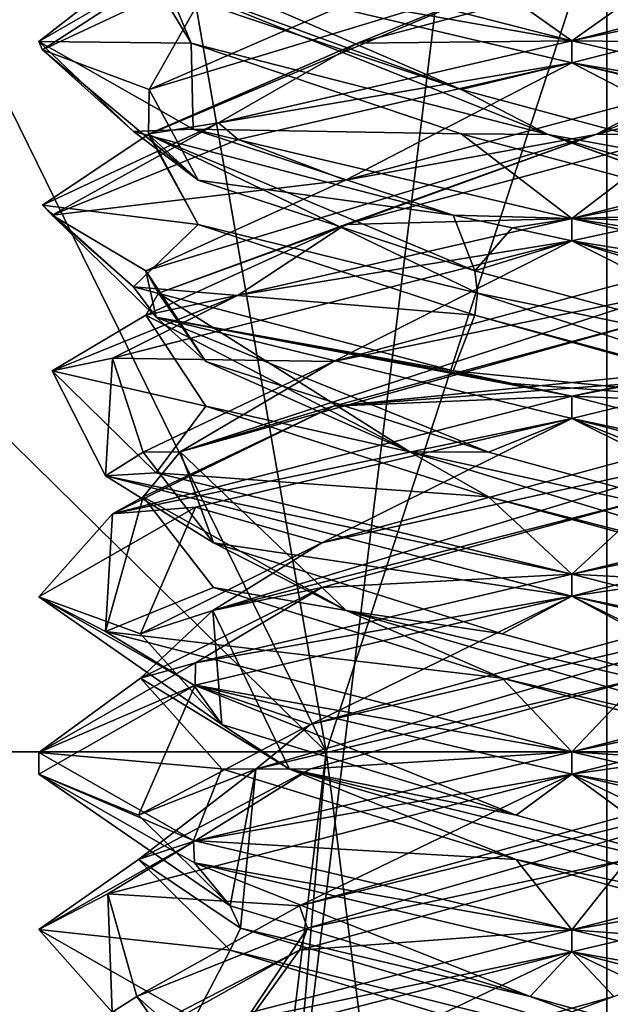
# Model space of a CAD drawing. Header units: millimetres. Extents: x -19 to 152, y -2 to 200.
# Tile 83 of 162: x -14.85 to -13.19, y 30.09 to 32.86. Entities that reach past the tile are written whole.
import ezdxf

# ---------------------------------------------------------------- set-up
doc = ezdxf.new("R2010")
doc.units = ezdxf.units.MM
doc.header["$LTSCALE"] = 65.185185
for name, color, linetype in [('181', 7, 'CONTINUOUS'), ('196', 7, 'CONTINUOUS'), ('197', 7, 'CONTINUOUS'), ('198', 7, 'CONTINUOUS'), ('208', 7, 'CONTINUOUS'), ('209', 7, 'CONTINUOUS'), ('210', 7, 'CONTINUOUS'), ('220', 7, 'CONTINUOUS'), ('221', 7, 'CONTINUOUS'), ('222', 7, 'CONTINUOUS'), ('223', 7, 'CONTINUOUS'), ('224', 7, 'CONTINUOUS'), ('225', 7, 'CONTINUOUS'), ('226', 7, 'CONTINUOUS'), ('227', 7, 'CONTINUOUS'), ('229', 7, 'CONTINUOUS'), ('230', 7, 'CONTINUOUS'), ('231', 7, 'CONTINUOUS'), ('241', 7, 'CONTINUOUS'), ('242', 7, 'CONTINUOUS'), ('243', 7, 'CONTINUOUS'), ('244', 7, 'CONTINUOUS'), ('245', 7, 'CONTINUOUS'), ('246', 7, 'CONTINUOUS'), ('340', 7, 'CONTINUOUS'), ('676', 7, 'CONTINUOUS'), ('677', 7, 'CONTINUOUS'), ('777', 7, 'CONTINUOUS'), ('778', 7, 'CONTINUOUS'), ('779', 7, 'CONTINUOUS')]:
    doc.layers.add(name, color=color, linetype=linetype)

msp = doc.modelspace()

# ---------------------------------------------------------------- linework, layer by layer
at = {"layer": '181', "color": 7, "linetype": 'Continuous'}
for points in [[(-13.3, 32.8, -1.5), (-14.3655, 32.989, -1.0558), (-14.5993, 33.1334, -0.7496), (-13.3, 32.8, -1.5)], [(-14.8, 32.7977, -0.0107), (-14.7898, 32.7746, 0.1747), (-14.3658, 33.0485, 1.0555), (-14.8, 32.7977, -0.0107)], [(-14.7898, 32.7746, 0.1747), (-14.2941, 33.0069, 1.1232), (-14.3658, 33.0485, 1.0555), (-14.7898, 32.7746, 0.1747)], [(-13.3, 32.7375, -1.5), (-14.3655, 32.989, -1.0558), (-13.3, 32.8, -1.5), (-13.3, 32.7375, -1.5)], [(-14.5335, 32.5448, -0.8535), (-14.7898, 32.7746, 0.1747), (-14.8, 32.7977, -0.0107), (-14.5335, 32.5448, -0.8535)], [(-14.3655, 32.5515, -1.0558), (-14.5335, 32.5448, -0.8535), (-14.8, 32.7977, -0.0107), (-14.3655, 32.5515, -1.0558)], [(-13.3, 32.7375, 1.5), (-13.3, 32.8, 1.5), (-14.2941, 32.5694, 1.1232), (-13.3, 32.7375, 1.5)], [(-14.2391, 32.5222, 1.1696), (-13.3, 32.7375, 1.5), (-14.2941, 32.5694, 1.1232), (-14.2391, 32.5222, 1.1696)], [(-14.7898, 32.3371, 0.1747), (-14.7624, 32.3089, 0.3338), (-14.2941, 32.5694, 1.1232), (-14.7898, 32.3371, 0.1747)], [(-14.7624, 32.3089, 0.3338), (-14.2391, 32.5222, 1.1696), (-14.2941, 32.5694, 1.1232), (-14.7624, 32.3089, 0.3338)], [(-13.6338, 32.3089, -1.4624), (-14.5335, 32.5448, -0.8535), (-14.3655, 32.5515, -1.0558), (-13.6338, 32.3089, -1.4624)], [(-13.3, 32.3, -1.5), (-13.6338, 32.3089, -1.4624), (-14.3655, 32.5515, -1.0558), (-13.3, 32.3, -1.5)], [(-14.5335, 32.1073, -0.8535), (-14.7624, 32.3089, 0.3338), (-14.7898, 32.3371, 0.1747), (-14.5335, 32.1073, -0.8535)], [(-14.4697, 32.0222, -0.9391), (-14.7624, 32.3089, 0.3338), (-14.5335, 32.1073, -0.8535), (-14.4697, 32.0222, -0.9391)], [(-13.3, 32.3, 1.5), (-14.2391, 32.0847, 1.1696), (-13.3, 32.2375, 1.5), (-13.3, 32.3, 1.5)], [(-13.468, 32.2732, -1.4906), (-13.6338, 32.3089, -1.4624), (-13.3, 32.3, -1.5), (-13.468, 32.2732, -1.4906)], [(-13.3, 32.2375, -1.5), (-13.468, 32.2732, -1.4906), (-13.3, 32.3, -1.5), (-13.3, 32.2375, -1.5)], [(-13.3, 32.2375, 1.5), (-14.2391, 32.0847, 1.1696), (-14.593, 31.9067, 0.7604), (-13.3, 32.2375, 1.5)], [(-13.6338, 31.8714, -1.4624), (-14.4697, 32.0222, -0.9391), (-14.5335, 32.1073, -0.8535), (-13.6338, 31.8714, -1.4624)], [(-14.2391, 32.0847, 1.1696), (-14.7624, 31.8714, 0.3338), (-14.593, 31.9067, 0.7604), (-14.2391, 32.0847, 1.1696)], [(-13.3, 31.7375, -1.5), (-14.4697, 32.0222, -0.9391), (-13.3, 31.8, -1.5), (-13.3, 31.7375, -1.5)], [(-13.3, 31.8, -1.5), (-14.4697, 32.0222, -0.9391), (-13.468, 31.8357, -1.4906), (-13.3, 31.8, -1.5)], [(-13.468, 31.8357, -1.4906), (-14.4697, 32.0222, -0.9391), (-13.6338, 31.8714, -1.4624), (-13.468, 31.8357, -1.4906)], [(-14.593, 31.9067, 0.7604), (-14.7624, 31.8714, 0.3338), (-14.6119, 31.5764, -0.7273), (-14.593, 31.9067, 0.7604)], [(-14.6119, 31.5764, -0.7273), (-14.7624, 31.8714, 0.3338), (-14.4697, 31.5847, -0.9391), (-14.6119, 31.5764, -0.7273)], [(-13.3, 31.7375, 1.5), (-13.3, 31.8, 1.5), (-14.593, 31.4692, 0.7604), (-13.3, 31.7375, 1.5)], [(-14.3594, 31.4879, 1.0619), (-13.3, 31.7375, 1.5), (-14.593, 31.4692, 0.7604), (-14.3594, 31.4879, 1.0619)], [(-13.3, 31.3, -1.5), (-14.6119, 31.5764, -0.7273), (-14.4697, 31.5847, -0.9391), (-13.3, 31.3, -1.5)], [(-13.3, 31.2375, -1.5), (-14.6119, 31.5764, -0.7273), (-13.3, 31.3, -1.5), (-13.3, 31.2375, -1.5)], [(-14.8, 31.2358, -0.0078), (-14.3594, 31.4879, 1.0619), (-14.593, 31.4692, 0.7604), (-14.8, 31.2358, -0.0078)], [(-14.6119, 31.1389, -0.7273), (-14.8, 31.2358, -0.0078), (-14.593, 31.4692, 0.7604), (-14.6119, 31.1389, -0.7273)], [(-13.3, 31.3, 1.5), (-14.3594, 31.0504, 1.0619), (-13.3, 31.2375, 1.5), (-13.3, 31.3, 1.5)], [(-14.3643, 30.9886, -1.057), (-14.8, 31.2358, -0.0078), (-14.6119, 31.1389, -0.7273), (-14.3643, 30.9886, -1.057)], [(-13.3, 31.2375, 1.5), (-14.3594, 31.0504, 1.0619), (-14.3599, 30.9877, 1.0614), (-13.3, 31.2375, 1.5)], [(-13.3, 30.8, -1.5), (-14.3643, 30.9886, -1.057), (-14.6119, 31.1389, -0.7273), (-13.3, 30.8, -1.5)], [(-14.3594, 31.0504, 1.0619), (-14.8, 30.7983, -0.0078), (-14.3599, 30.9877, 1.0614), (-14.3594, 31.0504, 1.0619)], [(-14.3599, 30.9877, 1.0614), (-14.8, 30.7983, -0.0078), (-14.8, 30.7377, 0.0008), (-14.3599, 30.9877, 1.0614)], [(-13.3, 30.7375, -1.5), (-14.3643, 30.9886, -1.057), (-13.3, 30.8, -1.5), (-13.3, 30.7375, -1.5)], [(-14.8, 30.7983, -0.0078), (-14.3643, 30.5511, -1.057), (-14.8, 30.7377, 0.0008), (-14.8, 30.7983, -0.0078)], [(-13.3, 30.7375, 1.5), (-13.3, 30.8, 1.5), (-14.3599, 30.5502, 1.0614), (-13.3, 30.7375, 1.5)], [(-14.8, 30.7377, 0.0008), (-14.3643, 30.5511, -1.057), (-14.362, 30.4879, -1.0593), (-14.8, 30.7377, 0.0008)], [(-14.6059, 30.4012, 0.7379), (-13.3, 30.7375, 1.5), (-14.3599, 30.5502, 1.0614), (-14.6059, 30.4012, 0.7379)], [(-14.8, 30.3002, 0.0008), (-14.6059, 30.4012, 0.7379), (-14.3599, 30.5502, 1.0614), (-14.8, 30.3002, 0.0008)], [(-14.3643, 30.5511, -1.057), (-13.3, 30.3, -1.5), (-14.362, 30.4879, -1.0593), (-14.3643, 30.5511, -1.057)], [(-13.3, 30.3, -1.5), (-13.3, 30.2375, -1.5), (-14.362, 30.4879, -1.0593), (-13.3, 30.3, -1.5)], [(-14.5931, 30.0683, -0.7601), (-14.6059, 30.4012, 0.7379), (-14.8, 30.3002, 0.0008), (-14.5931, 30.0683, -0.7601)], [(-14.362, 30.0504, -1.0593), (-14.5931, 30.0683, -0.7601), (-14.8, 30.3002, 0.0008), (-14.362, 30.0504, -1.0593)], [(-13.3, 30.2375, 1.5), (-13.3, 30.3, 1.5), (-14.6059, 29.9637, 0.7379), (-13.3, 30.2375, 1.5)], [(-14.5921, 29.9071, 0.7619), (-13.3, 30.2375, 1.5), (-14.6059, 29.9637, 0.7379), (-14.5921, 29.9071, 0.7619)]]:
    msp.add_3dface(points, dxfattribs=at)
at = {"layer": '196', "color": 7, "linetype": 'Continuous'}
for points in [[(-13.065, 31.5175, 1.2067), (-13.3, 31.3, 1.5), (-12.1305, 31.5846, 0.9393), (-13.065, 31.5175, 1.2067)], [(-14.0033, 31.2624, 1.0083), (-13.3, 31.3, 1.5), (-13.065, 31.5175, 1.2067), (-14.0033, 31.2624, 1.0083)], [(-14.3594, 31.0504, 1.0619), (-13.3, 31.3, 1.5), (-14.0033, 31.2624, 1.0083), (-14.3594, 31.0504, 1.0619)], [(-14.5136, 31.0073, 0.1962), (-14.3594, 31.0504, 1.0619), (-14.0033, 31.2624, 1.0083), (-14.5136, 31.0073, 0.1962)], [(-14.8, 30.7983, -0.0078), (-14.3594, 31.0504, 1.0619), (-14.5136, 31.0073, 0.1962), (-14.8, 30.7983, -0.0078)], [(-14.2852, 30.7522, -0.7353), (-14.8, 30.7983, -0.0078), (-14.5136, 31.0073, 0.1962), (-14.2852, 30.7522, -0.7353)], [(-14.3643, 30.5511, -1.057), (-14.8, 30.7983, -0.0078), (-14.2852, 30.7522, -0.7353), (-14.3643, 30.5511, -1.057)], [(-13.4572, 30.4971, -1.2193), (-14.3643, 30.5511, -1.057), (-14.2852, 30.7522, -0.7353), (-13.4572, 30.4971, -1.2193)], [(-13.3, 30.3, -1.5), (-14.3643, 30.5511, -1.057), (-13.4572, 30.4971, -1.2193), (-13.3, 30.3, -1.5)], [(-12.5335, 30.242, -0.9612), (-13.3, 30.3, -1.5), (-13.4572, 30.4971, -1.2193), (-12.5335, 30.242, -0.9612)], [(-13.3, 30.3, -1.5), (-12.5335, 30.242, -0.9612), (-12.2353, 30.0488, -1.0566), (-13.3, 30.3, -1.5)]]:
    msp.add_3dface(points, dxfattribs=at)
at = {"layer": '197', "color": 7, "linetype": 'Continuous'}
for points in [[(-14.3104, 31.1973, 0.6349), (-13.065, 31.5175, 1.2067), (-12.8434, 31.6438, 1.1024), (-14.3104, 31.1973, 0.6349)], [(-14.3104, 31.1973, 0.6349), (-12.8434, 31.6438, 1.1024), (-14.0033, 31.3874, 1.0083), (-14.3104, 31.1973, 0.6349)], [(-14.0033, 31.3874, 1.0083), (-12.8434, 31.6438, 1.1024), (-13.065, 31.6425, 1.2067), (-14.0033, 31.3874, 1.0083)], [(-14.0033, 31.2624, 1.0083), (-13.065, 31.5175, 1.2067), (-14.3104, 31.1973, 0.6349), (-14.0033, 31.2624, 1.0083)], [(-14.5136, 31.1323, 0.1962), (-14.3104, 31.1973, 0.6349), (-14.0033, 31.3874, 1.0083), (-14.5136, 31.1323, 0.1962)], [(-14.5136, 31.0073, 0.1962), (-14.0033, 31.2624, 1.0083), (-14.3104, 31.1973, 0.6349), (-14.5136, 31.0073, 0.1962)], [(-14.0951, 30.7509, -0.8898), (-14.5136, 31.0073, 0.1962), (-14.3104, 31.1973, 0.6349), (-14.0951, 30.7509, -0.8898)], [(-14.2852, 30.8772, -0.7353), (-14.3104, 31.1973, 0.6349), (-14.5136, 31.1323, 0.1962), (-14.2852, 30.8772, -0.7353)], [(-14.0951, 30.7509, -0.8898), (-14.3104, 31.1973, 0.6349), (-14.2852, 30.8772, -0.7353), (-14.0951, 30.7509, -0.8898)], [(-14.2852, 30.7522, -0.7353), (-14.5136, 31.0073, 0.1962), (-14.0951, 30.7509, -0.8898), (-14.2852, 30.7522, -0.7353)], [(-13.4572, 30.6221, -1.2193), (-14.0951, 30.7509, -0.8898), (-14.2852, 30.8772, -0.7353), (-13.4572, 30.6221, -1.2193)], [(-13.4572, 30.4971, -1.2193), (-14.2852, 30.7522, -0.7353), (-14.0951, 30.7509, -0.8898), (-13.4572, 30.4971, -1.2193)], [(-12.556, 30.3045, -0.9329), (-13.4572, 30.4971, -1.2193), (-14.0951, 30.7509, -0.8898), (-12.556, 30.3045, -0.9329)], [(-12.556, 30.3045, -0.9329), (-14.0951, 30.7509, -0.8898), (-12.5335, 30.367, -0.9612), (-12.556, 30.3045, -0.9329)], [(-12.5335, 30.367, -0.9612), (-14.0951, 30.7509, -0.8898), (-13.4572, 30.6221, -1.2193), (-12.5335, 30.367, -0.9612)], [(-12.5335, 30.242, -0.9612), (-13.4572, 30.4971, -1.2193), (-12.556, 30.3045, -0.9329), (-12.5335, 30.242, -0.9612)]]:
    msp.add_3dface(points, dxfattribs=at)
at = {"layer": '198', "color": 7, "linetype": 'Continuous'}
for points in [[(-13.3, 31.7375, 1.5), (-13.065, 31.6425, 1.2067), (-12.1305, 32.0221, 0.9393), (-13.3, 31.7375, 1.5)], [(-13.3, 31.7375, 1.5), (-14.3594, 31.4879, 1.0619), (-14.0033, 31.3874, 1.0083), (-13.3, 31.7375, 1.5)], [(-13.3, 31.7375, 1.5), (-14.0033, 31.3874, 1.0083), (-13.065, 31.6425, 1.2067), (-13.3, 31.7375, 1.5)], [(-14.3594, 31.4879, 1.0619), (-14.8, 31.2358, -0.0078), (-14.5136, 31.1323, 0.1962), (-14.3594, 31.4879, 1.0619)], [(-14.3594, 31.4879, 1.0619), (-14.5136, 31.1323, 0.1962), (-14.0033, 31.3874, 1.0083), (-14.3594, 31.4879, 1.0619)], [(-14.8, 31.2358, -0.0078), (-14.3643, 30.9886, -1.057), (-14.2852, 30.8772, -0.7353), (-14.8, 31.2358, -0.0078)], [(-14.8, 31.2358, -0.0078), (-14.2852, 30.8772, -0.7353), (-14.5136, 31.1323, 0.1962), (-14.8, 31.2358, -0.0078)], [(-14.3643, 30.9886, -1.057), (-13.3, 30.7375, -1.5), (-13.4572, 30.6221, -1.2193), (-14.3643, 30.9886, -1.057)], [(-14.3643, 30.9886, -1.057), (-13.4572, 30.6221, -1.2193), (-14.2852, 30.8772, -0.7353), (-14.3643, 30.9886, -1.057)], [(-13.3, 30.7375, -1.5), (-12.5335, 30.367, -0.9612), (-13.4572, 30.6221, -1.2193), (-13.3, 30.7375, -1.5)], [(-12.5335, 30.367, -0.9612), (-13.3, 30.7375, -1.5), (-12.2353, 30.4863, -1.0566), (-12.5335, 30.367, -0.9612)]]:
    msp.add_3dface(points, dxfattribs=at)
at = {"layer": '208', "color": 7, "linetype": 'Continuous'}
for points in [[(-13.0264, 32.0277, 1.1985), (-13.9707, 31.7726, 1.0303), (-12.9662, 31.8714, 1.4624), (-13.0264, 32.0277, 1.1985)], [(-12.9662, 31.8714, 1.4624), (-13.9707, 31.7726, 1.0303), (-13.132, 31.8357, 1.4906), (-12.9662, 31.8714, 1.4624)], [(-13.9707, 31.7726, 1.0303), (-13.3, 31.8, 1.5), (-13.132, 31.8357, 1.4906), (-13.9707, 31.7726, 1.0303)], [(-14.593, 31.4692, 0.7604), (-13.3, 31.8, 1.5), (-13.9707, 31.7726, 1.0303), (-14.593, 31.4692, 0.7604)], [(-14.5067, 31.5175, 0.235), (-14.593, 31.4692, 0.7604), (-13.9707, 31.7726, 1.0303), (-14.5067, 31.5175, 0.235)], [(-14.6119, 31.1389, -0.7273), (-14.593, 31.4692, 0.7604), (-14.5067, 31.5175, 0.235), (-14.6119, 31.1389, -0.7273)], [(-14.3083, 31.2624, -0.7033), (-14.6119, 31.1389, -0.7273), (-14.5067, 31.5175, 0.235), (-14.3083, 31.2624, -0.7033)], [(-13.4962, 31.0073, -1.2136), (-14.6119, 31.1389, -0.7273), (-14.3083, 31.2624, -0.7033), (-13.4962, 31.0073, -1.2136)], [(-13.3, 30.8, -1.5), (-14.6119, 31.1389, -0.7273), (-13.4962, 31.0073, -1.2136), (-13.3, 30.8, -1.5)], [(-12.5647, 30.7522, -0.9852), (-13.3, 30.8, -1.5), (-13.4962, 31.0073, -1.2136), (-12.5647, 30.7522, -0.9852)], [(-13.3, 30.8, -1.5), (-12.5647, 30.7522, -0.9852), (-12.247, 30.5523, -1.0683), (-13.3, 30.8, -1.5)]]:
    msp.add_3dface(points, dxfattribs=at)
at = {"layer": '209', "color": 7, "linetype": 'Continuous'}
for points in [[(-13.9707, 31.8976, 1.0303), (-13.0345, 32.0902, 1.1634), (-13.0264, 32.1527, 1.1985), (-13.9707, 31.8976, 1.0303)], [(-14.4024, 31.6438, 0.4566), (-13.0264, 32.0277, 1.1985), (-13.0345, 32.0902, 1.1634), (-14.4024, 31.6438, 0.4566)], [(-14.4024, 31.6438, 0.4566), (-13.0345, 32.0902, 1.1634), (-13.9707, 31.8976, 1.0303), (-14.4024, 31.6438, 0.4566)], [(-13.9707, 31.7726, 1.0303), (-13.0264, 32.0277, 1.1985), (-14.4024, 31.6438, 0.4566), (-13.9707, 31.7726, 1.0303)], [(-14.5067, 31.6425, 0.235), (-14.4024, 31.6438, 0.4566), (-13.9707, 31.8976, 1.0303), (-14.5067, 31.6425, 0.235)], [(-14.5067, 31.5175, 0.235), (-13.9707, 31.7726, 1.0303), (-14.4024, 31.6438, 0.4566), (-14.5067, 31.5175, 0.235)], [(-13.9349, 31.1973, -1.0104), (-14.5067, 31.5175, 0.235), (-14.4024, 31.6438, 0.4566), (-13.9349, 31.1973, -1.0104)], [(-14.3083, 31.3874, -0.7033), (-14.4024, 31.6438, 0.4566), (-14.5067, 31.6425, 0.235), (-14.3083, 31.3874, -0.7033)], [(-13.9349, 31.1973, -1.0104), (-14.4024, 31.6438, 0.4566), (-14.3083, 31.3874, -0.7033), (-13.9349, 31.1973, -1.0104)], [(-14.3083, 31.2624, -0.7033), (-14.5067, 31.5175, 0.235), (-13.9349, 31.1973, -1.0104), (-14.3083, 31.2624, -0.7033)], [(-13.4962, 31.1323, -1.2136), (-13.9349, 31.1973, -1.0104), (-14.3083, 31.3874, -0.7033), (-13.4962, 31.1323, -1.2136)], [(-13.4962, 31.0073, -1.2136), (-14.3083, 31.2624, -0.7033), (-13.9349, 31.1973, -1.0104), (-13.4962, 31.0073, -1.2136)], [(-12.4102, 30.7509, -0.7951), (-13.4962, 31.0073, -1.2136), (-13.9349, 31.1973, -1.0104), (-12.4102, 30.7509, -0.7951)], [(-12.4102, 30.7509, -0.7951), (-13.9349, 31.1973, -1.0104), (-12.5647, 30.8772, -0.9852), (-12.4102, 30.7509, -0.7951)], [(-12.5647, 30.8772, -0.9852), (-13.9349, 31.1973, -1.0104), (-13.4962, 31.1323, -1.2136), (-12.5647, 30.8772, -0.9852)], [(-12.5647, 30.7522, -0.9852), (-13.4962, 31.0073, -1.2136), (-12.4102, 30.7509, -0.7951), (-12.5647, 30.7522, -0.9852)], [(-13.8772, 29.858, 1.0444), (-12.3388, 30.242, 0.7665), (-12.3671, 30.3045, 0.744), (-13.8772, 29.858, 1.0444)], [(-13.8772, 29.858, 1.0444), (-12.3671, 30.3045, 0.744), (-13.182, 30.1119, 1.2237), (-13.8772, 29.858, 1.0444)], [(-13.182, 29.9869, 1.2237), (-12.3388, 30.242, 0.7665), (-13.8772, 29.858, 1.0444), (-13.182, 29.9869, 1.2237)], [(-14.0969, 29.8568, 0.9361), (-13.8772, 29.858, 1.0444), (-13.182, 30.1119, 1.2237), (-14.0969, 29.8568, 0.9361)]]:
    msp.add_3dface(points, dxfattribs=at)
at = {"layer": '210', "color": 7, "linetype": 'Continuous'}
for points in [[(-13.3, 32.2375, 1.5), (-13.0264, 32.1527, 1.1985), (-13.132, 32.2732, 1.4906), (-13.3, 32.2375, 1.5)], [(-13.3, 32.2375, 1.5), (-14.593, 31.9067, 0.7604), (-13.9707, 31.8976, 1.0303), (-13.3, 32.2375, 1.5)], [(-13.3, 32.2375, 1.5), (-13.9707, 31.8976, 1.0303), (-13.0264, 32.1527, 1.1985), (-13.3, 32.2375, 1.5)], [(-14.593, 31.9067, 0.7604), (-14.6119, 31.5764, -0.7273), (-14.5067, 31.6425, 0.235), (-14.593, 31.9067, 0.7604)], [(-14.593, 31.9067, 0.7604), (-14.5067, 31.6425, 0.235), (-13.9707, 31.8976, 1.0303), (-14.593, 31.9067, 0.7604)], [(-14.6119, 31.5764, -0.7273), (-14.3083, 31.3874, -0.7033), (-14.5067, 31.6425, 0.235), (-14.6119, 31.5764, -0.7273)], [(-14.6119, 31.5764, -0.7273), (-13.3, 31.2375, -1.5), (-14.3083, 31.3874, -0.7033), (-14.6119, 31.5764, -0.7273)], [(-13.3, 31.2375, -1.5), (-13.4962, 31.1323, -1.2136), (-14.3083, 31.3874, -0.7033), (-13.3, 31.2375, -1.5)], [(-13.3, 31.2375, -1.5), (-12.5647, 30.8772, -0.9852), (-13.4962, 31.1323, -1.2136), (-13.3, 31.2375, -1.5)], [(-12.5647, 30.8772, -0.9852), (-13.3, 31.2375, -1.5), (-12.247, 30.9898, -1.0683), (-12.5647, 30.8772, -0.9852)], [(-13.3, 30.2375, 1.5), (-13.182, 30.1119, 1.2237), (-12.2472, 30.4852, 1.0684), (-13.3, 30.2375, 1.5)], [(-13.3, 30.2375, 1.5), (-14.5921, 29.9071, 0.7619), (-14.0969, 29.8568, 0.9361), (-13.3, 30.2375, 1.5)], [(-13.3, 30.2375, 1.5), (-14.0969, 29.8568, 0.9361), (-13.182, 30.1119, 1.2237), (-13.3, 30.2375, 1.5)]]:
    msp.add_3dface(points, dxfattribs=at)
at = {"layer": '220', "color": 7, "linetype": 'Continuous'}
for points in [[(-14.3303, 31.7726, -0.6707), (-14.7624, 31.8714, 0.3338), (-14.4985, 32.0277, 0.2736), (-14.3303, 31.7726, -0.6707)], [(-14.4697, 31.5847, -0.9391), (-14.7624, 31.8714, 0.3338), (-14.3303, 31.7726, -0.6707), (-14.4697, 31.5847, -0.9391)], [(-13.535, 31.5175, -1.2067), (-14.4697, 31.5847, -0.9391), (-14.3303, 31.7726, -0.6707), (-13.535, 31.5175, -1.2067)], [(-13.3, 31.3, -1.5), (-14.4697, 31.5847, -0.9391), (-13.535, 31.5175, -1.2067), (-13.3, 31.3, -1.5)], [(-12.5967, 31.2624, -1.0083), (-13.3, 31.3, -1.5), (-13.535, 31.5175, -1.2067), (-12.5967, 31.2624, -1.0083)], [(-12.011, 30.9709, -0.7671), (-13.3, 31.3, -1.5), (-12.5967, 31.2624, -1.0083), (-12.011, 30.9709, -0.7671)], [(-13.3, 30.3, 1.5), (-11.9987, 30.6343, 0.746), (-13.1428, 30.4971, 1.2193), (-13.3, 30.3, 1.5)], [(-14.0665, 30.242, 0.9612), (-13.3, 30.3, 1.5), (-13.1428, 30.4971, 1.2193), (-14.0665, 30.242, 0.9612)], [(-14.6059, 29.9637, 0.7379), (-13.3, 30.3, 1.5), (-14.0665, 30.242, 0.9612), (-14.6059, 29.9637, 0.7379)], [(-14.5237, 29.9869, 0.118), (-14.6059, 29.9637, 0.7379), (-14.0665, 30.242, 0.9612), (-14.5237, 29.9869, 0.118)]]:
    msp.add_3dface(points, dxfattribs=at)
at = {"layer": '221', "color": 7, "linetype": 'Continuous'}
for points in [[(-14.3303, 31.8976, -0.6707), (-14.4634, 32.0902, 0.2655), (-14.4985, 32.1527, 0.2736), (-14.3303, 31.8976, -0.6707)], [(-13.7566, 31.6438, -1.1024), (-14.4985, 32.0277, 0.2736), (-14.4634, 32.0902, 0.2655), (-13.7566, 31.6438, -1.1024)], [(-13.7566, 31.6438, -1.1024), (-14.4634, 32.0902, 0.2655), (-14.3303, 31.8976, -0.6707), (-13.7566, 31.6438, -1.1024)], [(-14.3303, 31.7726, -0.6707), (-14.4985, 32.0277, 0.2736), (-13.7566, 31.6438, -1.1024), (-14.3303, 31.7726, -0.6707)], [(-13.535, 31.6425, -1.2067), (-13.7566, 31.6438, -1.1024), (-14.3303, 31.8976, -0.6707), (-13.535, 31.6425, -1.2067)], [(-13.535, 31.5175, -1.2067), (-14.3303, 31.7726, -0.6707), (-13.7566, 31.6438, -1.1024), (-13.535, 31.5175, -1.2067)], [(-12.2896, 31.1973, -0.6349), (-13.535, 31.5175, -1.2067), (-13.7566, 31.6438, -1.1024), (-12.2896, 31.1973, -0.6349)], [(-12.2896, 31.1973, -0.6349), (-13.7566, 31.6438, -1.1024), (-12.5967, 31.3874, -1.0083), (-12.2896, 31.1973, -0.6349)], [(-12.5967, 31.3874, -1.0083), (-13.7566, 31.6438, -1.1024), (-13.535, 31.6425, -1.2067), (-12.5967, 31.3874, -1.0083)], [(-12.5967, 31.2624, -1.0083), (-13.535, 31.5175, -1.2067), (-12.2896, 31.1973, -0.6349), (-12.5967, 31.2624, -1.0083)], [(-14.044, 30.3045, 0.9329), (-12.5049, 30.7509, 0.8898), (-14.0665, 30.367, 0.9612), (-14.044, 30.3045, 0.9329)], [(-14.0665, 30.367, 0.9612), (-12.5049, 30.7509, 0.8898), (-13.1428, 30.6221, 1.2193), (-14.0665, 30.367, 0.9612)], [(-14.044, 30.3045, 0.9329), (-13.1428, 30.4971, 1.2193), (-12.5049, 30.7509, 0.8898), (-14.044, 30.3045, 0.9329)], [(-14.0665, 30.242, 0.9612), (-13.1428, 30.4971, 1.2193), (-14.044, 30.3045, 0.9329), (-14.0665, 30.242, 0.9612)], [(-14.5237, 30.1119, 0.118), (-14.044, 30.3045, 0.9329), (-14.0665, 30.367, 0.9612), (-14.5237, 30.1119, 0.118)], [(-14.3444, 29.858, -0.5772), (-14.044, 30.3045, 0.9329), (-14.5237, 30.1119, 0.118), (-14.3444, 29.858, -0.5772)], [(-14.3444, 29.858, -0.5772), (-14.0665, 30.242, 0.9612), (-14.044, 30.3045, 0.9329), (-14.3444, 29.858, -0.5772)], [(-14.5237, 29.9869, 0.118), (-14.0665, 30.242, 0.9612), (-14.3444, 29.858, -0.5772), (-14.5237, 29.9869, 0.118)], [(-14.2361, 29.8568, -0.7969), (-14.3444, 29.858, -0.5772), (-14.5237, 30.1119, 0.118), (-14.2361, 29.8568, -0.7969)]]:
    msp.add_3dface(points, dxfattribs=at)
at = {"layer": '222', "color": 7, "linetype": 'Continuous'}
for points in [[(-14.7624, 32.3089, 0.3338), (-14.4697, 32.0222, -0.9391), (-14.4985, 32.1527, 0.2736), (-14.7624, 32.3089, 0.3338)], [(-14.4697, 32.0222, -0.9391), (-14.3303, 31.8976, -0.6707), (-14.4985, 32.1527, 0.2736), (-14.4697, 32.0222, -0.9391)], [(-14.4697, 32.0222, -0.9391), (-13.3, 31.7375, -1.5), (-13.535, 31.6425, -1.2067), (-14.4697, 32.0222, -0.9391)], [(-14.4697, 32.0222, -0.9391), (-13.535, 31.6425, -1.2067), (-14.3303, 31.8976, -0.6707), (-14.4697, 32.0222, -0.9391)], [(-13.3, 31.7375, -1.5), (-12.5967, 31.3874, -1.0083), (-13.535, 31.6425, -1.2067), (-13.3, 31.7375, -1.5)], [(-12.5967, 31.3874, -1.0083), (-13.3, 31.7375, -1.5), (-12.011, 31.4084, -0.7671), (-12.5967, 31.3874, -1.0083)], [(-13.3, 30.7375, 1.5), (-12.3148, 30.8772, 0.7353), (-11.9987, 31.0718, 0.746), (-13.3, 30.7375, 1.5)], [(-13.3, 30.7375, 1.5), (-13.1428, 30.6221, 1.2193), (-12.3148, 30.8772, 0.7353), (-13.3, 30.7375, 1.5)], [(-13.3, 30.7375, 1.5), (-14.6059, 30.4012, 0.7379), (-14.0665, 30.367, 0.9612), (-13.3, 30.7375, 1.5)], [(-13.3, 30.7375, 1.5), (-14.0665, 30.367, 0.9612), (-13.1428, 30.6221, 1.2193), (-13.3, 30.7375, 1.5)], [(-14.6059, 30.4012, 0.7379), (-14.5931, 30.0683, -0.7601), (-14.5237, 30.1119, 0.118), (-14.6059, 30.4012, 0.7379)], [(-14.6059, 30.4012, 0.7379), (-14.5237, 30.1119, 0.118), (-14.0665, 30.367, 0.9612), (-14.6059, 30.4012, 0.7379)], [(-14.5931, 30.0683, -0.7601), (-14.2361, 29.8568, -0.7969), (-14.5237, 30.1119, 0.118), (-14.5931, 30.0683, -0.7601)]]:
    msp.add_3dface(points, dxfattribs=at)
at = {"layer": '223', "color": 7, "linetype": 'Continuous'}
for points in [[(-14.8, 32.7977, -0.0107), (-14.3658, 33.0485, 1.0555), (-14.4786, 33.0481, 0.3498), (-14.8, 32.7977, -0.0107)], [(-14.3712, 32.793, -0.6033), (-14.8, 32.7977, -0.0107), (-14.4786, 33.0481, 0.3498), (-14.3712, 32.793, -0.6033)], [(-14.3655, 32.5515, -1.0558), (-14.8, 32.7977, -0.0107), (-14.3712, 32.793, -0.6033), (-14.3655, 32.5515, -1.0558)], [(-13.6118, 32.5379, -1.1892), (-14.3655, 32.5515, -1.0558), (-14.3712, 32.793, -0.6033), (-13.6118, 32.5379, -1.1892)], [(-13.3, 32.3, -1.5), (-14.3655, 32.5515, -1.0558), (-13.6118, 32.5379, -1.1892), (-13.3, 32.3, -1.5)], [(-12.6627, 32.2828, -1.0513), (-13.3, 32.3, -1.5), (-13.6118, 32.5379, -1.1892), (-12.6627, 32.2828, -1.0513)], [(-12.3655, 32.0859, -1.1733), (-13.3, 32.3, -1.5), (-12.6627, 32.2828, -1.0513), (-12.3655, 32.0859, -1.1733)]]:
    msp.add_3dface(points, dxfattribs=at)
at = {"layer": '224', "color": 7, "linetype": 'Continuous'}
for points in [[(-14.3712, 32.793, -0.6033), (-14.4786, 33.0481, 0.3498), (-14.4858, 32.983, -0.1336), (-14.3712, 32.793, -0.6033)], [(-13.3669, 32.5366, -1.1914), (-14.3712, 32.793, -0.6033), (-14.4858, 32.983, -0.1336), (-13.3669, 32.5366, -1.1914)], [(-13.3669, 32.5366, -1.1914), (-14.4858, 32.983, -0.1336), (-13.6118, 32.6629, -1.1892), (-13.3669, 32.5366, -1.1914)], [(-13.6118, 32.6629, -1.1892), (-14.4858, 32.983, -0.1336), (-14.3712, 32.918, -0.6033), (-13.6118, 32.6629, -1.1892)], [(-13.6118, 32.5379, -1.1892), (-14.3712, 32.793, -0.6033), (-13.3669, 32.5366, -1.1914), (-13.6118, 32.5379, -1.1892)], [(-12.6627, 32.4078, -1.0513), (-13.3669, 32.5366, -1.1914), (-13.6118, 32.6629, -1.1892), (-12.6627, 32.4078, -1.0513)], [(-12.6627, 32.2828, -1.0513), (-13.6118, 32.5379, -1.1892), (-13.3669, 32.5366, -1.1914), (-12.6627, 32.2828, -1.0513)], [(-12.1015, 32.1527, -0.2736), (-12.1366, 32.0902, -0.2655), (-13.3669, 32.5366, -1.1914), (-12.1015, 32.1527, -0.2736)], [(-12.1366, 32.0902, -0.2655), (-12.6627, 32.2828, -1.0513), (-13.3669, 32.5366, -1.1914), (-12.1366, 32.0902, -0.2655)], [(-12.1015, 32.1527, -0.2736), (-13.3669, 32.5366, -1.1914), (-12.6627, 32.4078, -1.0513), (-12.1015, 32.1527, -0.2736)]]:
    msp.add_3dface(points, dxfattribs=at)
at = {"layer": '225', "color": 7, "linetype": 'Continuous'}
for points in [[(-14.3655, 32.989, -1.0558), (-13.6118, 32.6629, -1.1892), (-14.3712, 32.918, -0.6033), (-14.3655, 32.989, -1.0558)], [(-14.3655, 32.989, -1.0558), (-13.3, 32.7375, -1.5), (-13.6118, 32.6629, -1.1892), (-14.3655, 32.989, -1.0558)], [(-13.3, 32.7375, -1.5), (-12.6627, 32.4078, -1.0513), (-13.6118, 32.6629, -1.1892), (-13.3, 32.7375, -1.5)], [(-12.6627, 32.4078, -1.0513), (-13.3, 32.7375, -1.5), (-12.3655, 32.5234, -1.1733), (-12.6627, 32.4078, -1.0513)]]:
    msp.add_3dface(points, dxfattribs=at)
at = {"layer": '226', "color": 7, "linetype": 'Continuous'}
for points in [[(-13.3, 32.8, -1.5), (-14.5993, 33.1334, -0.7496), (-13.6498, 33.0481, -1.1786), (-13.3, 32.8, -1.5)], [(-12.6967, 32.793, -1.0712), (-13.3, 32.8, -1.5), (-13.6498, 33.0481, -1.1786), (-12.6967, 32.793, -1.0712)], [(-12.3067, 32.5696, -1.124), (-13.3, 32.8, -1.5), (-12.6967, 32.793, -1.0712), (-12.3067, 32.5696, -1.124)]]:
    msp.add_3dface(points, dxfattribs=at)
at = {"layer": '227', "color": 7, "linetype": 'Continuous'}
msp.add_3dface([(-12.6967, 32.793, -1.0712), (-13.6498, 33.0481, -1.1786), (-13.1664, 32.983, -1.1858), (-12.6967, 32.793, -1.0712)], dxfattribs=at)
at = {"layer": '229', "color": 7, "linetype": 'Continuous'}
for points in [[(-13.3, 32.3, 1.5), (-12.0046, 32.6318, 0.7563), (-12.9882, 32.5379, 1.1892), (-13.3, 32.3, 1.5)], [(-13.9373, 32.2828, 1.0513), (-13.3, 32.3, 1.5), (-12.9882, 32.5379, 1.1892), (-13.9373, 32.2828, 1.0513)], [(-14.2391, 32.0847, 1.1696), (-13.3, 32.3, 1.5), (-13.9373, 32.2828, 1.0513), (-14.2391, 32.0847, 1.1696)], [(-14.4985, 32.0277, 0.2736), (-14.2391, 32.0847, 1.1696), (-13.9373, 32.2828, 1.0513), (-14.4985, 32.0277, 0.2736)], [(-14.7624, 31.8714, 0.3338), (-14.2391, 32.0847, 1.1696), (-14.4985, 32.0277, 0.2736), (-14.7624, 31.8714, 0.3338)]]:
    msp.add_3dface(points, dxfattribs=at)
at = {"layer": '230', "color": 7, "linetype": 'Continuous'}
for points in [[(-13.2331, 32.5366, 1.1914), (-12.2288, 32.793, 0.6033), (-12.1142, 32.983, 0.1336), (-13.2331, 32.5366, 1.1914)], [(-13.2331, 32.5366, 1.1914), (-12.1142, 32.983, 0.1336), (-12.9882, 32.6629, 1.1892), (-13.2331, 32.5366, 1.1914)], [(-12.9882, 32.5379, 1.1892), (-12.2288, 32.793, 0.6033), (-13.2331, 32.5366, 1.1914), (-12.9882, 32.5379, 1.1892)], [(-13.9373, 32.4078, 1.0513), (-13.2331, 32.5366, 1.1914), (-12.9882, 32.6629, 1.1892), (-13.9373, 32.4078, 1.0513)], [(-14.4985, 32.1527, 0.2736), (-14.4634, 32.0902, 0.2655), (-13.2331, 32.5366, 1.1914), (-14.4985, 32.1527, 0.2736)], [(-14.4985, 32.1527, 0.2736), (-13.2331, 32.5366, 1.1914), (-13.9373, 32.4078, 1.0513), (-14.4985, 32.1527, 0.2736)], [(-14.4634, 32.0902, 0.2655), (-13.9373, 32.2828, 1.0513), (-13.2331, 32.5366, 1.1914), (-14.4634, 32.0902, 0.2655)], [(-13.9373, 32.2828, 1.0513), (-12.9882, 32.5379, 1.1892), (-13.2331, 32.5366, 1.1914), (-13.9373, 32.2828, 1.0513)], [(-14.4634, 32.0902, 0.2655), (-14.4985, 32.0277, 0.2736), (-13.9373, 32.2828, 1.0513), (-14.4634, 32.0902, 0.2655)]]:
    msp.add_3dface(points, dxfattribs=at)
at = {"layer": '231', "color": 7, "linetype": 'Continuous'}
for points in [[(-13.3, 32.7375, 1.5), (-12.9882, 32.6629, 1.1892), (-12.0046, 33.0693, 0.7563), (-13.3, 32.7375, 1.5)], [(-13.3, 32.7375, 1.5), (-14.2391, 32.5222, 1.1696), (-13.9373, 32.4078, 1.0513), (-13.3, 32.7375, 1.5)], [(-13.3, 32.7375, 1.5), (-13.9373, 32.4078, 1.0513), (-12.9882, 32.6629, 1.1892), (-13.3, 32.7375, 1.5)], [(-14.2391, 32.5222, 1.1696), (-14.7624, 32.3089, 0.3338), (-13.9373, 32.4078, 1.0513), (-14.2391, 32.5222, 1.1696)], [(-14.7624, 32.3089, 0.3338), (-14.4985, 32.1527, 0.2736), (-13.9373, 32.4078, 1.0513), (-14.7624, 32.3089, 0.3338)]]:
    msp.add_3dface(points, dxfattribs=at)
at = {"layer": '241', "color": 7, "linetype": 'Continuous'}
for points in [[(-12.6293, 31.7726, -1.0303), (-13.6338, 31.8714, -1.4624), (-13.5736, 32.0277, -1.1985), (-12.6293, 31.7726, -1.0303)], [(-13.468, 31.8357, -1.4906), (-13.6338, 31.8714, -1.4624), (-12.6293, 31.7726, -1.0303), (-13.468, 31.8357, -1.4906)], [(-13.3, 31.8, -1.5), (-13.468, 31.8357, -1.4906), (-12.6293, 31.7726, -1.0303), (-13.3, 31.8, -1.5)], [(-13.3, 31.8, -1.5), (-12.6293, 31.7726, -1.0303), (-11.9946, 31.464, -0.7389), (-13.3, 31.8, -1.5)], [(-13.1038, 31.0073, 1.2136), (-13.3, 30.8, 1.5), (-12.0102, 31.1294, 0.7658), (-13.1038, 31.0073, 1.2136)], [(-14.0353, 30.7522, 0.9852), (-13.3, 30.8, 1.5), (-13.1038, 31.0073, 1.2136), (-14.0353, 30.7522, 0.9852)], [(-14.3599, 30.5502, 1.0614), (-13.3, 30.8, 1.5), (-14.0353, 30.7522, 0.9852), (-14.3599, 30.5502, 1.0614)], [(-14.5193, 30.4971, 0.1572), (-14.3599, 30.5502, 1.0614), (-14.0353, 30.7522, 0.9852), (-14.5193, 30.4971, 0.1572)], [(-14.8, 30.3002, 0.0008), (-14.3599, 30.5502, 1.0614), (-14.5193, 30.4971, 0.1572), (-14.8, 30.3002, 0.0008)], [(-14.2612, 30.242, -0.7665), (-14.8, 30.3002, 0.0008), (-14.5193, 30.4971, 0.1572), (-14.2612, 30.242, -0.7665)], [(-14.362, 30.0504, -1.0593), (-14.8, 30.3002, 0.0008), (-14.2612, 30.242, -0.7665), (-14.362, 30.0504, -1.0593)], [(-13.418, 29.9869, -1.2237), (-14.362, 30.0504, -1.0593), (-14.2612, 30.242, -0.7665), (-13.418, 29.9869, -1.2237)]]:
    msp.add_3dface(points, dxfattribs=at)
at = {"layer": '242', "color": 7, "linetype": 'Continuous'}
for points in [[(-12.6293, 31.8976, -1.0303), (-13.5655, 32.0902, -1.1634), (-13.5736, 32.1527, -1.1985), (-12.6293, 31.8976, -1.0303)], [(-12.1976, 31.6438, -0.4566), (-13.5736, 32.0277, -1.1985), (-13.5655, 32.0902, -1.1634), (-12.1976, 31.6438, -0.4566)], [(-12.1976, 31.6438, -0.4566), (-13.5655, 32.0902, -1.1634), (-12.6293, 31.8976, -1.0303), (-12.1976, 31.6438, -0.4566)], [(-12.6293, 31.7726, -1.0303), (-13.5736, 32.0277, -1.1985), (-12.1976, 31.6438, -0.4566), (-12.6293, 31.7726, -1.0303)], [(-14.1898, 30.7509, 0.7951), (-13.1038, 31.0073, 1.2136), (-12.6651, 31.1973, 1.0104), (-14.1898, 30.7509, 0.7951)], [(-14.1898, 30.7509, 0.7951), (-12.6651, 31.1973, 1.0104), (-14.0353, 30.8772, 0.9852), (-14.1898, 30.7509, 0.7951)], [(-14.0353, 30.8772, 0.9852), (-12.6651, 31.1973, 1.0104), (-13.1038, 31.1323, 1.2136), (-14.0353, 30.8772, 0.9852)], [(-14.0353, 30.7522, 0.9852), (-13.1038, 31.0073, 1.2136), (-14.1898, 30.7509, 0.7951), (-14.0353, 30.7522, 0.9852)], [(-14.5193, 30.6221, 0.1572), (-14.1898, 30.7509, 0.7951), (-14.0353, 30.8772, 0.9852), (-14.5193, 30.6221, 0.1572)], [(-14.5193, 30.4971, 0.1572), (-14.0353, 30.7522, 0.9852), (-14.1898, 30.7509, 0.7951), (-14.5193, 30.4971, 0.1572)], [(-14.2329, 30.3045, -0.744), (-14.5193, 30.4971, 0.1572), (-14.1898, 30.7509, 0.7951), (-14.2329, 30.3045, -0.744)], [(-14.2612, 30.367, -0.7665), (-14.1898, 30.7509, 0.7951), (-14.5193, 30.6221, 0.1572), (-14.2612, 30.367, -0.7665)], [(-14.2329, 30.3045, -0.744), (-14.1898, 30.7509, 0.7951), (-14.2612, 30.367, -0.7665), (-14.2329, 30.3045, -0.744)], [(-14.2612, 30.242, -0.7665), (-14.5193, 30.4971, 0.1572), (-14.2329, 30.3045, -0.744), (-14.2612, 30.242, -0.7665)], [(-13.418, 30.1119, -1.2237), (-14.2329, 30.3045, -0.744), (-14.2612, 30.367, -0.7665), (-13.418, 30.1119, -1.2237)], [(-12.7228, 29.858, -1.0444), (-14.2612, 30.242, -0.7665), (-14.2329, 30.3045, -0.744), (-12.7228, 29.858, -1.0444)], [(-12.7228, 29.858, -1.0444), (-14.2329, 30.3045, -0.744), (-13.418, 30.1119, -1.2237), (-12.7228, 29.858, -1.0444)], [(-13.418, 29.9869, -1.2237), (-14.2612, 30.242, -0.7665), (-12.7228, 29.858, -1.0444), (-13.418, 29.9869, -1.2237)], [(-12.5031, 29.8568, -0.9361), (-12.7228, 29.858, -1.0444), (-13.418, 30.1119, -1.2237), (-12.5031, 29.8568, -0.9361)]]:
    msp.add_3dface(points, dxfattribs=at)
at = {"layer": '243', "color": 7, "linetype": 'Continuous'}
for points in [[(-13.6338, 32.3089, -1.4624), (-13.468, 32.2732, -1.4906), (-13.5736, 32.1527, -1.1985), (-13.6338, 32.3089, -1.4624)], [(-13.468, 32.2732, -1.4906), (-13.3, 32.2375, -1.5), (-13.5736, 32.1527, -1.1985), (-13.468, 32.2732, -1.4906)], [(-13.3, 32.2375, -1.5), (-12.6293, 31.8976, -1.0303), (-13.5736, 32.1527, -1.1985), (-13.3, 32.2375, -1.5)], [(-12.6293, 31.8976, -1.0303), (-13.3, 32.2375, -1.5), (-11.9946, 31.9015, -0.7389), (-12.6293, 31.8976, -1.0303)], [(-13.3, 31.2375, 1.5), (-12.2917, 31.3874, 0.7033), (-12.0102, 31.5669, 0.7658), (-13.3, 31.2375, 1.5)], [(-13.3, 31.2375, 1.5), (-13.1038, 31.1323, 1.2136), (-12.2917, 31.3874, 0.7033), (-13.3, 31.2375, 1.5)], [(-13.3, 31.2375, 1.5), (-14.3599, 30.9877, 1.0614), (-14.0353, 30.8772, 0.9852), (-13.3, 31.2375, 1.5)], [(-13.3, 31.2375, 1.5), (-14.0353, 30.8772, 0.9852), (-13.1038, 31.1323, 1.2136), (-13.3, 31.2375, 1.5)], [(-14.3599, 30.9877, 1.0614), (-14.8, 30.7377, 0.0008), (-14.5193, 30.6221, 0.1572), (-14.3599, 30.9877, 1.0614)], [(-14.3599, 30.9877, 1.0614), (-14.5193, 30.6221, 0.1572), (-14.0353, 30.8772, 0.9852), (-14.3599, 30.9877, 1.0614)], [(-14.8, 30.7377, 0.0008), (-14.362, 30.4879, -1.0593), (-14.2612, 30.367, -0.7665), (-14.8, 30.7377, 0.0008)], [(-14.8, 30.7377, 0.0008), (-14.2612, 30.367, -0.7665), (-14.5193, 30.6221, 0.1572), (-14.8, 30.7377, 0.0008)], [(-14.362, 30.4879, -1.0593), (-13.3, 30.2375, -1.5), (-13.418, 30.1119, -1.2237), (-14.362, 30.4879, -1.0593)], [(-14.362, 30.4879, -1.0593), (-13.418, 30.1119, -1.2237), (-14.2612, 30.367, -0.7665), (-14.362, 30.4879, -1.0593)], [(-13.3, 30.2375, -1.5), (-12.5031, 29.8568, -0.9361), (-13.418, 30.1119, -1.2237), (-13.3, 30.2375, -1.5)], [(-12.5031, 29.8568, -0.9361), (-13.3, 30.2375, -1.5), (-11.9948, 29.9015, -0.7392), (-12.5031, 29.8568, -0.9361)]]:
    msp.add_3dface(points, dxfattribs=at)
at = {"layer": '244', "color": 7, "linetype": 'Continuous'}
for points in [[(-12.9502, 33.0481, 1.1786), (-13.3, 32.8, 1.5), (-12.0083, 33.1303, 0.7625), (-12.9502, 33.0481, 1.1786)], [(-13.9033, 32.793, 1.0712), (-13.3, 32.8, 1.5), (-12.9502, 33.0481, 1.1786), (-13.9033, 32.793, 1.0712)], [(-14.4892, 32.5379, 0.3118), (-14.2941, 32.5694, 1.1232), (-13.9033, 32.793, 1.0712), (-14.4892, 32.5379, 0.3118)], [(-14.2941, 32.5694, 1.1232), (-13.3, 32.8, 1.5), (-13.9033, 32.793, 1.0712), (-14.2941, 32.5694, 1.1232)], [(-14.7898, 32.3371, 0.1747), (-14.2941, 32.5694, 1.1232), (-14.4892, 32.5379, 0.3118), (-14.7898, 32.3371, 0.1747)], [(-14.3513, 32.2828, -0.6373), (-14.7898, 32.3371, 0.1747), (-14.4892, 32.5379, 0.3118), (-14.3513, 32.2828, -0.6373)], [(-14.5335, 32.1073, -0.8535), (-14.7898, 32.3371, 0.1747), (-14.3513, 32.2828, -0.6373), (-14.5335, 32.1073, -0.8535)], [(-13.5736, 32.0277, -1.1985), (-14.5335, 32.1073, -0.8535), (-14.3513, 32.2828, -0.6373), (-13.5736, 32.0277, -1.1985)], [(-13.6338, 31.8714, -1.4624), (-14.5335, 32.1073, -0.8535), (-13.5736, 32.0277, -1.1985), (-13.6338, 31.8714, -1.4624)]]:
    msp.add_3dface(points, dxfattribs=at)
at = {"layer": '245', "color": 7, "linetype": 'Continuous'}
for points in [[(-13.9033, 32.793, 1.0712), (-12.9502, 33.0481, 1.1786), (-13.4336, 32.983, 1.1858), (-13.9033, 32.793, 1.0712)], [(-14.4914, 32.5366, 0.0669), (-13.9033, 32.793, 1.0712), (-13.4336, 32.983, 1.1858), (-14.4914, 32.5366, 0.0669)], [(-14.4914, 32.5366, 0.0669), (-13.4336, 32.983, 1.1858), (-14.4892, 32.6629, 0.3118), (-14.4914, 32.5366, 0.0669)], [(-14.4892, 32.6629, 0.3118), (-13.4336, 32.983, 1.1858), (-13.9033, 32.918, 1.0712), (-14.4892, 32.6629, 0.3118)], [(-14.4892, 32.5379, 0.3118), (-13.9033, 32.793, 1.0712), (-14.4914, 32.5366, 0.0669), (-14.4892, 32.5379, 0.3118)], [(-14.3513, 32.4078, -0.6373), (-14.4914, 32.5366, 0.0669), (-14.4892, 32.6629, 0.3118), (-14.3513, 32.4078, -0.6373)], [(-14.3513, 32.2828, -0.6373), (-14.4892, 32.5379, 0.3118), (-14.4914, 32.5366, 0.0669), (-14.3513, 32.2828, -0.6373)], [(-13.5736, 32.1527, -1.1985), (-13.5655, 32.0902, -1.1634), (-14.4914, 32.5366, 0.0669), (-13.5736, 32.1527, -1.1985)], [(-13.5655, 32.0902, -1.1634), (-14.3513, 32.2828, -0.6373), (-14.4914, 32.5366, 0.0669), (-13.5655, 32.0902, -1.1634)], [(-13.5736, 32.1527, -1.1985), (-14.4914, 32.5366, 0.0669), (-14.3513, 32.4078, -0.6373), (-13.5736, 32.1527, -1.1985)], [(-13.5655, 32.0902, -1.1634), (-13.5736, 32.0277, -1.1985), (-14.3513, 32.2828, -0.6373), (-13.5655, 32.0902, -1.1634)]]:
    msp.add_3dface(points, dxfattribs=at)
at = {"layer": '246', "color": 7, "linetype": 'Continuous'}
for points in [[(-14.2941, 33.0069, 1.1232), (-14.7898, 32.7746, 0.1747), (-14.4892, 32.6629, 0.3118), (-14.2941, 33.0069, 1.1232)], [(-14.2941, 33.0069, 1.1232), (-14.4892, 32.6629, 0.3118), (-13.9033, 32.918, 1.0712), (-14.2941, 33.0069, 1.1232)], [(-14.7898, 32.7746, 0.1747), (-14.5335, 32.5448, -0.8535), (-14.3513, 32.4078, -0.6373), (-14.7898, 32.7746, 0.1747)], [(-14.7898, 32.7746, 0.1747), (-14.3513, 32.4078, -0.6373), (-14.4892, 32.6629, 0.3118), (-14.7898, 32.7746, 0.1747)], [(-14.5335, 32.5448, -0.8535), (-13.6338, 32.3089, -1.4624), (-14.3513, 32.4078, -0.6373), (-14.5335, 32.5448, -0.8535)], [(-13.6338, 32.3089, -1.4624), (-13.5736, 32.1527, -1.1985), (-14.3513, 32.4078, -0.6373), (-13.6338, 32.3089, -1.4624)]]:
    msp.add_3dface(points, dxfattribs=at)
at = {"layer": '340', "color": 7, "linetype": 'Continuous'}
for points in [[(-13.3, 32.8, 1.5), (-12.0046, 33.0693, 0.7563), (-12.0083, 33.1303, 0.7625), (-13.3, 32.8, 1.5)], [(-13.3, 32.8, 1.5), (-13.3, 32.7375, 1.5), (-12.0046, 33.0693, 0.7563), (-13.3, 32.8, 1.5)], [(-13.3, 32.7375, -1.5), (-13.3, 32.8, -1.5), (-12.3067, 32.5696, -1.124), (-13.3, 32.7375, -1.5)], [(-12.3655, 32.5234, -1.1733), (-13.3, 32.7375, -1.5), (-12.3067, 32.5696, -1.124), (-12.3655, 32.5234, -1.1733)], [(-13.3, 32.3, 1.5), (-12.0782, 32.5405, 0.8702), (-12.0046, 32.6318, 0.7563), (-13.3, 32.3, 1.5)], [(-13.3, 32.3, 1.5), (-12.9662, 32.3089, 1.4624), (-12.0782, 32.5405, 0.8702), (-13.3, 32.3, 1.5)], [(-13.3, 32.3, 1.5), (-13.132, 32.2732, 1.4906), (-12.9662, 32.3089, 1.4624), (-13.3, 32.3, 1.5)], [(-13.3, 32.3, 1.5), (-13.3, 32.2375, 1.5), (-13.132, 32.2732, 1.4906), (-13.3, 32.3, 1.5)], [(-13.3, 32.2375, -1.5), (-13.3, 32.3, -1.5), (-12.3655, 32.0859, -1.1733), (-13.3, 32.2375, -1.5)], [(-13.3, 32.2375, -1.5), (-12.3655, 32.0859, -1.1733), (-11.9946, 31.9015, -0.7389), (-13.3, 32.2375, -1.5)], [(-13.3, 31.8, 1.5), (-13.3, 31.7375, 1.5), (-12.1305, 32.0221, 0.9393), (-13.3, 31.8, 1.5)], [(-13.3, 31.8, 1.5), (-12.1305, 32.0221, 0.9393), (-13.132, 31.8357, 1.4906), (-13.3, 31.8, 1.5)], [(-13.3, 31.7375, -1.5), (-13.3, 31.8, -1.5), (-11.9946, 31.464, -0.7389), (-13.3, 31.7375, -1.5)], [(-12.011, 31.4084, -0.7671), (-13.3, 31.7375, -1.5), (-11.9946, 31.464, -0.7389), (-12.011, 31.4084, -0.7671)], [(-12.1305, 31.5846, 0.9393), (-13.3, 31.3, 1.5), (-12.0102, 31.5669, 0.7658), (-12.1305, 31.5846, 0.9393)], [(-13.3, 31.3, 1.5), (-13.3, 31.2375, 1.5), (-12.0102, 31.5669, 0.7658), (-13.3, 31.3, 1.5)], [(-13.3, 31.2375, -1.5), (-13.3, 31.3, -1.5), (-12.011, 30.9709, -0.7671), (-13.3, 31.2375, -1.5)], [(-12.247, 30.9898, -1.0683), (-13.3, 31.2375, -1.5), (-12.011, 30.9709, -0.7671), (-12.247, 30.9898, -1.0683)], [(-13.3, 30.8, 1.5), (-11.9987, 31.0718, 0.746), (-12.0102, 31.1294, 0.7658), (-13.3, 30.8, 1.5)], [(-13.3, 30.8, 1.5), (-13.3, 30.7375, 1.5), (-11.9987, 31.0718, 0.746), (-13.3, 30.8, 1.5)], [(-13.3, 30.7375, -1.5), (-13.3, 30.8, -1.5), (-12.247, 30.5523, -1.0683), (-13.3, 30.7375, -1.5)], [(-12.2353, 30.4863, -1.0566), (-13.3, 30.7375, -1.5), (-12.247, 30.5523, -1.0683), (-12.2353, 30.4863, -1.0566)], [(-13.3, 30.3, 1.5), (-12.2472, 30.4852, 1.0684), (-11.9987, 30.6343, 0.746), (-13.3, 30.3, 1.5)], [(-13.3, 30.3, 1.5), (-13.3, 30.2375, 1.5), (-12.2472, 30.4852, 1.0684), (-13.3, 30.3, 1.5)], [(-13.3, 30.2375, -1.5), (-13.3, 30.3, -1.5), (-12.2353, 30.0488, -1.0566), (-13.3, 30.2375, -1.5)], [(-13.3, 30.2375, -1.5), (-12.2353, 30.0488, -1.0566), (-11.9948, 29.9015, -0.7392), (-13.3, 30.2375, -1.5)]]:
    msp.add_3dface(points, dxfattribs=at)
at = {"layer": '676', "color": 7, "linetype": 'Continuous'}
for points in [[(-13.9913, 30.8, -10.3442), (-16.5481, 1, -5.3773), (-17.1505, 4.8, -2.9362), (-13.9913, 30.8, -10.3442)], [(-17.1505, 30.8, 2.9362), (-16.5481, 1, 5.3773), (-13.9913, 30.8, 10.3442), (-17.1505, 30.8, 2.9362)], [(-17.1505, 30.8, -2.9362), (-13.9913, 30.8, -10.3442), (-17.1505, 4.8, -2.9362), (-17.1505, 30.8, -2.9362)], [(-10.2267, 1, -14.0774), (-16.5481, 1, -5.3773), (-13.9913, 30.8, -10.3442), (-10.2267, 1, -14.0774)], [(-16.5481, 1, 5.3773), (-10.2267, 1, 14.0774), (-13.9913, 30.8, 10.3442), (-16.5481, 1, 5.3773)], [(-7.8349, 30.8, -15.5362), (-10.2267, 1, -14.0774), (-13.9913, 30.8, -10.3442), (-7.8349, 30.8, -15.5362)], [(-13.9913, 30.8, 10.3442), (-10.2267, 1, 14.0774), (-7.8349, 30.8, 15.5362), (-13.9913, 30.8, 10.3442)]]:
    msp.add_3dface(points, dxfattribs=at)
at = {"layer": '677', "color": 7, "linetype": 'Continuous'}
for points in [[(-13.9913, 30.8, -10.3442), (-17.1505, 30.8, -2.9362), (-16.1397, 43.1047, -5.2441), (-13.9913, 30.8, -10.3442)], [(-16.9391, 36.8, 2.9288), (-13.9913, 30.8, 10.3442), (-16.1397, 43.1047, 5.2441), (-16.9391, 36.8, 2.9288)], [(-16.1397, 43.1047, 5.2441), (-13.9913, 30.8, 10.3442), (-9.9749, 43.1047, 13.7293), (-16.1397, 43.1047, 5.2441)], [(-9.9749, 43.1047, -13.7293), (-13.9913, 30.8, -10.3442), (-16.1397, 43.1047, -5.2441), (-9.9749, 43.1047, -13.7293)], [(-13.9913, 30.8, 10.3442), (-7.8349, 30.8, 15.5362), (-9.9749, 43.1047, 13.7293), (-13.9913, 30.8, 10.3442)], [(-7.8349, 30.8, -15.5362), (-13.9913, 30.8, -10.3442), (-9.9749, 43.1047, -13.7293), (-7.8349, 30.8, -15.5362)], [(-13.9913, 30.8, 10.3442), (-16.9391, 36.8, 2.9288), (-17.0447, 33.8038, 2.9325), (-13.9913, 30.8, 10.3442)], [(-17.1505, 30.8, 2.9362), (-13.9913, 30.8, 10.3442), (-17.0447, 33.8038, 2.9325), (-17.1505, 30.8, 2.9362)]]:
    msp.add_3dface(points, dxfattribs=at)
at = {"layer": '777', "color": 7, "linetype": 'Continuous'}
for points in [[(-17.1505, 30.8, -2.9362), (-17.1505, 4.8, -2.9362), (-13.2023, 36.8, -2.7983), (-17.1505, 30.8, -2.9362)], [(-17.0447, 33.8038, -2.9325), (-17.1505, 30.8, -2.9362), (-13.2023, 36.8, -2.7983), (-17.0447, 33.8038, -2.9325)], [(-17.1505, 4.8, -2.9362), (-13.2023, 4.8, -2.7983), (-13.2023, 36.8, -2.7983), (-17.1505, 4.8, -2.9362)]]:
    msp.add_3dface(points, dxfattribs=at)
at = {"layer": '778', "color": 7, "linetype": 'Continuous'}
for points in [[(-17.0447, 33.8038, 2.9325), (-16.9391, 36.8, 2.9288), (-13.2023, 4.8, 2.7983), (-17.0447, 33.8038, 2.9325)], [(-13.2023, 4.8, 2.7983), (-16.9391, 36.8, 2.9288), (-13.2023, 36.8, 2.7983), (-13.2023, 4.8, 2.7983)], [(-17.1505, 30.8, 2.9362), (-17.0447, 33.8038, 2.9325), (-13.2023, 4.8, 2.7983), (-17.1505, 30.8, 2.9362)], [(-17.1505, 4.8, 2.9362), (-17.1505, 30.8, 2.9362), (-13.2023, 4.8, 2.7983), (-17.1505, 4.8, 2.9362)]]:
    msp.add_3dface(points, dxfattribs=at)
at = {"layer": '779', "color": 7, "linetype": 'Continuous'}
for points in [[(-13.2023, 4.8, -2.7983), (-10.859, 4.8, -1.3717), (-13.2023, 36.8, -2.7983), (-13.2023, 4.8, -2.7983)], [(-10.859, 4.8, -1.3717), (-10.859, 36.8, -1.3717), (-13.2023, 36.8, -2.7983), (-10.859, 4.8, -1.3717)], [(-10.859, 4.8, 1.3717), (-13.2023, 4.8, 2.7983), (-10.859, 36.8, 1.3717), (-10.859, 4.8, 1.3717)], [(-13.2023, 4.8, 2.7983), (-13.2023, 36.8, 2.7983), (-10.859, 36.8, 1.3717), (-13.2023, 4.8, 2.7983)]]:
    msp.add_3dface(points, dxfattribs=at)

doc.saveas('drawing.dxf')
